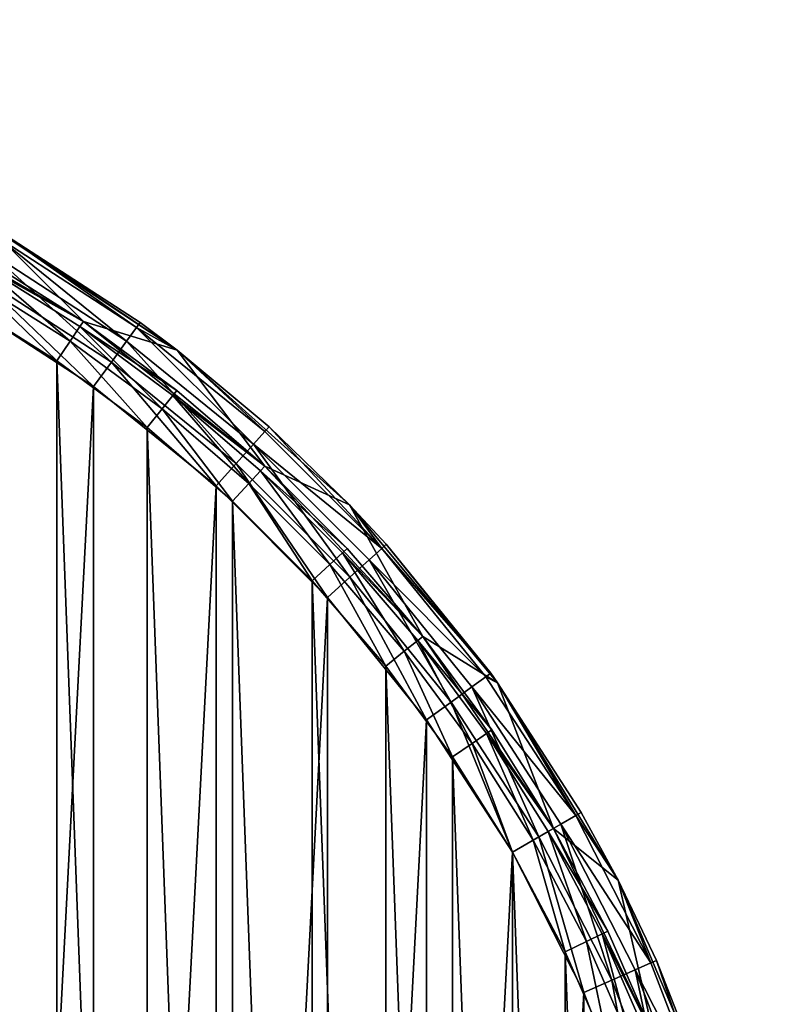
# Model space of a CAD drawing. Header units: millimetres. Extents: x -33.1 to 46.9, y 0.4 to 80.4.
# Tile 29 of 29: x 27.3 to 46.8, y 55.6 to 80.4. Entities that reach past the tile are written whole.
import ezdxf

# ---------------------------------------------------------------- set-up
doc = ezdxf.new("R2010")
doc.units = ezdxf.units.MM
doc.header["$LTSCALE"] = 25.4
doc.layers.get('0').update_dxf_attribs({"true_color": 0xff5454})

# ---------------------------------------------------------------- blocks, each defined once
blk = doc.blocks.new('PROFILE-POWER-SUPPLY-KIT-9237-9238.STL#2')
at = {"color": 250, "true_color": 0x262626}
mesh = blk.add_polyface(dxfattribs=at)
corners = [(-32.908, 36.025, 968.528), (-32.483, 47.665, 968.528), (-33.121, 41.861, 968.528), (-32.238, 37.471, 968.528), (-31.847, 30.283, 968.528), (-31.365, 31.677, 968.528), (-29.962, 24.756, 968.528), (-29.638, 26.079, 968.528), (-27.292, 19.562, 968.528), (-27.096, 20.8, 968.528), (-23.894, 14.813, 968.528), (-23.796, 15.959, 968.528), (-19.841, 10.609, 968.528), (-19.811, 11.664, 968.528), (-15.219, 7.04, 968.528), (-15.23, 8.011, 968.528), (-10.156, 5.082, 968.528), (-10.126, 4.182, 968.528), (-4.702, 2.942, 968.528), (-4.672, 2.096, 968.528), (1.01, 1.638, 968.528), (1.028, 0.826, 968.528), (6.852, 1.2, 968.528), (6.852, 0.4, 968.528), (12.676, 0.826, 968.528), (12.695, 1.638, 968.528), (18.376, 2.096, 968.528), (18.407, 2.942, 968.528), (23.83, 4.182, 968.528), (23.86, 5.082, 968.528), (28.923, 7.04, 968.528), (28.934, 8.011, 968.528), (33.545, 10.609, 968.528), (33.515, 11.664, 968.528), (37.5, 15.959, 968.528), (37.598, 14.813, 968.528), (40.8, 20.8, 968.528), (40.996, 19.562, 968.528), (43.342, 26.079, 968.528), (43.666, 24.756, 968.528), (45.069, 31.677, 968.528), (45.551, 30.283, 968.528), (45.942, 37.471, 968.528), (46.612, 36.025, 968.528), (45.942, 43.329, 968.528), (46.187, 47.665, 968.528), (46.825, 41.861, 968.528), (-32.238, 43.329, 968.528), (-31.005, 53.315, 968.528), (-31.365, 49.123, 968.528), (-29.638, 54.721, 968.528), (-28.722, 58.69, 968.528), (-27.096, 60, 968.528), (-25.679, 63.674, 968.528), (-23.796, 64.841, 968.528), (-21.944, 68.163, 968.528), (-19.811, 69.136, 968.528), (-17.595, 72.06, 968.528), (-15.23, 72.789, 968.528), (-12.725, 75.282, 968.528), (-10.156, 75.718, 968.528), (-7.437, 77.761, 968.528), (-4.702, 77.858, 968.528), (-1.845, 79.443, 968.528), (1.01, 79.162, 968.528), (3.932, 80.293, 968.528), (6.852, 79.6, 968.528), (6.852, 80.4, 968.528), (12.695, 79.162, 968.528), (9.772, 80.293, 968.528), (15.549, 79.443, 968.528), (18.407, 77.858, 968.528), (21.141, 77.761, 968.528), (23.86, 75.718, 968.528), (26.429, 75.282, 968.528), (28.934, 72.789, 968.528), (31.299, 72.06, 968.528), (33.515, 69.136, 968.528), (35.648, 68.163, 968.528), (37.5, 64.841, 968.528), (39.384, 63.674, 968.528), (40.8, 60, 968.528), (42.426, 58.69, 968.528), (43.342, 54.721, 968.528), (44.71, 53.315, 968.528), (45.069, 49.123, 968.528)]
mesh.append_faces([[corners[k] for k in face] for face in [(0, 1, 2), (45, 43, 46)]], dxfattribs={"vtx0": -1, "color": 250})
mesh.append_faces([[corners[k] for k in face] for face in [(3, 4, 5), (5, 6, 7), (7, 8, 9), (9, 10, 11), (11, 12, 13), (13, 14, 15), (15, 14, 16), (16, 17, 18), (18, 19, 20), (20, 21, 22), (22, 24, 25), (25, 26, 27), (27, 28, 29), (29, 30, 31), (31, 32, 33), (33, 32, 34), (34, 35, 36), (36, 37, 38), (38, 39, 40), (40, 41, 42), (42, 43, 44), (1, 47, 48), (47, 1, 3), (48, 50, 51), (51, 52, 53), (53, 54, 55), (55, 56, 57), (57, 58, 59), (59, 60, 61), (61, 62, 63), (63, 64, 65), (65, 66, 67), (67, 68, 69), (69, 68, 70), (70, 71, 72), (72, 73, 74), (74, 75, 76), (76, 77, 78), (78, 79, 80), (80, 81, 82), (82, 83, 84), (84, 85, 45)]], dxfattribs={"vtx0": -1, "vtx1": -1, "color": 250})
mesh.append_faces([[corners[k] for k in face] for face in [(1, 0, 3), (44, 43, 45)]], dxfattribs={"vtx0": -1, "vtx1": -1, "vtx2": -1, "color": 250})
mesh.append_faces([[corners[k] for k in face] for face in [(3, 0, 4), (5, 4, 6), (7, 6, 8), (9, 8, 10), (11, 10, 12), (13, 12, 14), (16, 14, 17), (18, 17, 19), (20, 19, 21), (22, 21, 23), (22, 23, 24), (25, 24, 26), (27, 26, 28), (29, 28, 30), (31, 30, 32), (34, 32, 35), (36, 35, 37), (38, 37, 39), (40, 39, 41), (42, 41, 43), (48, 47, 49), (48, 49, 50), (51, 50, 52), (53, 52, 54), (55, 54, 56), (57, 56, 58), (59, 58, 60), (61, 60, 62), (63, 62, 64), (65, 64, 66), (67, 66, 68), (70, 68, 71), (72, 71, 73), (74, 73, 75), (76, 75, 77), (78, 77, 79), (80, 79, 81), (82, 81, 83), (84, 83, 85), (45, 85, 44)]], dxfattribs={"vtx0": -1, "vtx2": -1, "color": 250})
mesh = blk.add_polyface(dxfattribs=at)
corners = [(-30.94, 44.372, 938.928), (-30.94, 36.428, 938.928), (-31.148, 40.4, 938.928), (-30.318, 48.301, 938.928), (-30.318, 32.499, 938.928), (-29.288, 52.143, 938.928), (-29.288, 28.657, 938.928), (-27.863, 55.856, 938.928), (-27.863, 24.944, 938.928), (-26.057, 59.4, 938.928), (-26.057, 21.4, 938.928), (-23.891, 62.736, 938.928), (-23.891, 18.064, 938.928), (-21.387, 65.827, 938.928), (-21.387, 14.973, 938.928), (-18.575, 68.64, 938.928), (-18.575, 12.16, 938.928), (-15.484, 71.143, 938.928), (-15.484, 9.657, 938.928), (-12.148, 73.309, 938.928), (-12.148, 7.491, 938.928), (-8.604, 75.115, 938.928), (-8.604, 5.685, 938.928), (-4.891, 76.54, 938.928), (-4.891, 4.26, 938.928), (-1.049, 77.57, 938.928), (-1.049, 3.23, 938.928), (2.88, 78.192, 938.928), (2.88, 2.608, 938.928), (2.952, 41.29, 938.928), (6.852, 78.4, 938.928), (3.725, 42.894, 938.928), (5.117, 44.004, 938.928), (6.852, 44.4, 938.928), (10.824, 78.192, 938.928), (8.588, 44.004, 938.928), (9.979, 42.894, 938.928), (10.752, 41.29, 938.928), (10.752, 39.51, 938.928), (2.952, 39.51, 938.928), (6.852, 2.4, 938.928), (3.725, 37.906, 938.928), (5.117, 36.796, 938.928), (6.852, 36.4, 938.928), (8.588, 36.796, 938.928), (10.824, 2.608, 938.928), (9.979, 37.906, 938.928), (14.753, 77.57, 938.928), (14.753, 3.23, 938.928), (18.595, 76.54, 938.928), (18.595, 4.26, 938.928), (22.308, 75.115, 938.928), (22.308, 5.685, 938.928), (25.852, 73.309, 938.928), (25.852, 7.491, 938.928), (29.188, 71.143, 938.928), (29.188, 9.657, 938.928), (32.279, 68.64, 938.928), (32.279, 12.16, 938.928), (35.092, 65.827, 938.928), (35.092, 14.973, 938.928), (37.595, 62.736, 938.928), (37.595, 18.064, 938.928), (39.761, 59.4, 938.928), (39.761, 21.4, 938.928), (41.567, 55.856, 938.928), (41.567, 24.944, 938.928), (42.992, 52.143, 938.928), (42.992, 28.657, 938.928), (44.022, 48.301, 938.928), (44.022, 32.499, 938.928), (44.644, 44.372, 938.928), (44.644, 36.428, 938.928), (44.852, 40.4, 938.928)]
mesh.append_faces([[corners[k] for k in face] for face in [(0, 1, 2), (72, 71, 73)]], dxfattribs={"vtx0": -1, "color": 250})
mesh.append_faces([[corners[k] for k in face] for face in [(1, 3, 4), (4, 5, 6), (6, 7, 8), (8, 9, 10), (10, 11, 12), (12, 13, 14), (14, 15, 16), (16, 17, 18), (18, 19, 20), (20, 21, 22), (22, 23, 24), (24, 25, 26), (26, 27, 28), (29, 30, 31), (31, 30, 32), (32, 30, 33), (33, 34, 35), (35, 34, 36), (36, 34, 37), (37, 34, 38), (28, 39, 40), (39, 28, 29), (40, 44, 45), (45, 47, 48), (48, 49, 50), (50, 51, 52), (52, 53, 54), (54, 55, 56), (56, 57, 58), (58, 59, 60), (60, 61, 62), (62, 63, 64), (64, 65, 66), (66, 67, 68), (68, 69, 70), (70, 71, 72)]], dxfattribs={"vtx0": -1, "vtx1": -1, "color": 250})
mesh.append_faces([[corners[k] for k in face] for face in [(28, 27, 29), (45, 38, 34)]], dxfattribs={"vtx0": -1, "vtx1": -1, "vtx2": -1, "color": 250})
mesh.append_faces([[corners[k] for k in face] for face in [(1, 0, 3), (4, 3, 5), (6, 5, 7), (8, 7, 9), (10, 9, 11), (12, 11, 13), (14, 13, 15), (16, 15, 17), (18, 17, 19), (20, 19, 21), (22, 21, 23), (24, 23, 25), (26, 25, 27), (29, 27, 30), (33, 30, 34), (40, 39, 41), (40, 41, 42), (40, 42, 43), (40, 43, 44), (45, 44, 46), (45, 46, 38), (45, 34, 47), (48, 47, 49), (50, 49, 51), (52, 51, 53), (54, 53, 55), (56, 55, 57), (58, 57, 59), (60, 59, 61), (62, 61, 63), (64, 63, 65), (66, 65, 67), (68, 67, 69), (70, 69, 71)]], dxfattribs={"vtx0": -1, "vtx2": -1, "color": 250})
mesh = blk.add_polyface(dxfattribs=at)
corners = [(-31.042, 37.56, 939.728), (-31.042, 43.24, 939.728), (-31.148, 40.4, 939.728), (-30.723, 34.736, 939.728), (-30.723, 46.064, 939.728), (-30.195, 31.944, 939.728), (-30.195, 48.856, 939.728), (-29.46, 29.199, 939.728), (-29.46, 51.601, 939.728), (-28.521, 26.517, 939.728), (-28.521, 54.283, 939.728), (-27.385, 23.912, 939.728), (-27.385, 56.888, 939.728), (-26.057, 21.4, 939.728), (-26.057, 59.4, 939.728), (-24.545, 18.994, 939.728), (-24.545, 61.806, 939.728), (-22.857, 16.707, 939.728), (-22.857, 64.093, 939.728), (-21.004, 14.553, 939.728), (-21.004, 66.247, 939.728), (-18.994, 12.544, 939.728), (-18.994, 68.256, 939.728), (-16.841, 10.69, 939.728), (-16.841, 70.11, 939.728), (-14.554, 9.003, 939.728), (-14.554, 71.797, 939.728), (-12.148, 7.491, 939.728), (-12.148, 73.309, 939.728), (-9.635, 6.163, 939.728), (-9.635, 74.637, 939.728), (-7.031, 5.027, 939.728), (-7.031, 75.773, 939.728), (-4.349, 4.088, 939.728), (-4.349, 76.712, 939.728), (-1.604, 3.353, 939.728), (-1.604, 77.447, 939.728), (1.188, 2.824, 939.728), (1.188, 77.976, 939.728), (4.012, 2.506, 939.728), (2.952, 39.51, 939.728), (3.725, 37.906, 939.728), (5.117, 36.796, 939.728), (6.852, 2.4, 939.728), (6.852, 36.4, 939.728), (9.692, 2.506, 939.728), (8.588, 36.796, 939.728), (9.979, 37.906, 939.728), (12.516, 2.824, 939.728), (10.752, 39.51, 939.728), (10.752, 41.29, 939.728), (2.952, 41.29, 939.728), (4.012, 78.294, 939.728), (3.725, 42.894, 939.728), (5.117, 44.004, 939.728), (6.852, 78.4, 939.728), (6.852, 44.4, 939.728), (8.588, 44.004, 939.728), (9.692, 78.294, 939.728), (9.979, 42.894, 939.728), (12.516, 77.976, 939.728), (15.308, 3.353, 939.728), (15.308, 77.447, 939.728), (18.053, 4.088, 939.728), (18.053, 76.712, 939.728), (20.735, 5.027, 939.728), (20.735, 75.773, 939.728), (23.34, 6.163, 939.728), (23.34, 74.637, 939.728), (25.852, 7.491, 939.728), (25.852, 73.309, 939.728), (28.258, 9.003, 939.728), (28.258, 71.797, 939.728), (30.545, 10.69, 939.728), (30.545, 70.11, 939.728), (32.699, 12.544, 939.728), (32.699, 68.256, 939.728), (34.708, 14.553, 939.728), (34.708, 66.247, 939.728), (36.562, 16.707, 939.728), (36.562, 64.093, 939.728), (38.249, 18.994, 939.728), (38.249, 61.806, 939.728), (39.761, 21.4, 939.728), (39.761, 59.4, 939.728), (41.089, 23.912, 939.728), (41.089, 56.888, 939.728), (42.225, 26.517, 939.728), (42.225, 54.283, 939.728), (43.164, 29.199, 939.728), (43.164, 51.601, 939.728), (43.899, 31.944, 939.728), (43.899, 48.856, 939.728), (44.428, 34.736, 939.728), (44.428, 46.064, 939.728), (44.746, 37.56, 939.728), (44.746, 43.24, 939.728), (44.852, 40.4, 939.728)]
mesh.append_faces([[corners[k] for k in face] for face in [(0, 1, 2), (96, 95, 97)]], dxfattribs={"vtx0": -1, "color": 250})
mesh.append_faces([[corners[k] for k in face] for face in [(1, 3, 4), (4, 5, 6), (6, 7, 8), (8, 9, 10), (10, 11, 12), (12, 13, 14), (14, 15, 16), (16, 17, 18), (18, 19, 20), (20, 21, 22), (22, 23, 24), (24, 25, 26), (26, 27, 28), (28, 29, 30), (30, 31, 32), (32, 33, 34), (34, 35, 36), (36, 37, 38), (40, 39, 41), (41, 39, 42), (42, 43, 44), (44, 45, 46), (46, 45, 47), (47, 48, 49), (49, 48, 50), (38, 51, 52), (51, 38, 40), (52, 54, 55), (55, 57, 58), (58, 59, 60), (60, 61, 62), (62, 63, 64), (64, 65, 66), (66, 67, 68), (68, 69, 70), (70, 71, 72), (72, 73, 74), (74, 75, 76), (76, 77, 78), (78, 79, 80), (80, 81, 82), (82, 83, 84), (84, 85, 86), (86, 87, 88), (88, 89, 90), (90, 91, 92), (92, 93, 94), (94, 95, 96)]], dxfattribs={"vtx0": -1, "vtx1": -1, "color": 250})
mesh.append_faces([[corners[k] for k in face] for face in [(38, 39, 40), (60, 50, 48)]], dxfattribs={"vtx0": -1, "vtx1": -1, "vtx2": -1, "color": 250})
mesh.append_faces([[corners[k] for k in face] for face in [(1, 0, 3), (4, 3, 5), (6, 5, 7), (8, 7, 9), (10, 9, 11), (12, 11, 13), (14, 13, 15), (16, 15, 17), (18, 17, 19), (20, 19, 21), (22, 21, 23), (24, 23, 25), (26, 25, 27), (28, 27, 29), (30, 29, 31), (32, 31, 33), (34, 33, 35), (36, 35, 37), (38, 37, 39), (42, 39, 43), (44, 43, 45), (47, 45, 48), (52, 51, 53), (52, 53, 54), (55, 54, 56), (55, 56, 57), (58, 57, 59), (60, 59, 50), (60, 48, 61), (62, 61, 63), (64, 63, 65), (66, 65, 67), (68, 67, 69), (70, 69, 71), (72, 71, 73), (74, 73, 75), (76, 75, 77), (78, 77, 79), (80, 79, 81), (82, 81, 83), (84, 83, 85), (86, 85, 87), (88, 87, 89), (90, 89, 91), (92, 91, 93), (94, 93, 95)]], dxfattribs={"vtx0": -1, "vtx2": -1, "color": 250})
mesh = blk.add_polyface(dxfattribs=at)
corners = [(23.86, 75.718, 968.528), (26.452, 74.348, 940.928), (28.934, 72.789, 968.528)]
mesh.append_faces([[corners[k] for k in face] for face in [(0, 1, 2)]], dxfattribs={"color": 250})
mesh = blk.add_polyface(dxfattribs=at)
corners = [(31.299, 72.06, 968.528), (26.852, 75.041, 940.928), (26.429, 75.282, 968.528)]
mesh.append_faces([[corners[k] for k in face] for face in [(0, 1, 2)]], dxfattribs={"color": 250})
mesh = blk.add_polyface(dxfattribs=at)
corners = [(26.852, 75.041, 940.928), (30.274, 72.638, 940.163), (26.776, 74.909, 940.163), (30.364, 72.761, 940.928)]
mesh.append_faces([[corners[k] for k in face] for face in [(0, 1, 2), (1, 0, 3)]], dxfattribs={"vtx0": -1, "color": 250})
mesh = blk.add_polyface(dxfattribs=at)
corners = [(31.299, 72.06, 968.528), (30.364, 72.761, 940.928), (26.852, 75.041, 940.928)]
mesh.append_faces([[corners[k] for k in face] for face in [(0, 1, 2)]], dxfattribs={"color": 250})
mesh = blk.add_polyface(dxfattribs=at)
corners = [(26.776, 74.909, 940.163), (30.019, 72.287, 939.514), (26.559, 74.534, 939.514), (30.274, 72.638, 940.163)]
mesh.append_faces([[corners[k] for k in face] for face in [(0, 1, 2), (1, 0, 3)]], dxfattribs={"vtx0": -1, "color": 250})
mesh = blk.add_polyface(dxfattribs=at)
corners = [(26.559, 74.534, 939.514), (29.638, 71.762, 939.08), (26.235, 73.972, 939.08), (30.019, 72.287, 939.514)]
mesh.append_faces([[corners[k] for k in face] for face in [(0, 1, 2), (1, 0, 3)]], dxfattribs={"vtx0": -1, "color": 250})
mesh = blk.add_polyface(dxfattribs=at)
corners = [(28.934, 72.789, 940.928), (26.372, 74.209, 940.328), (28.844, 72.656, 940.328), (26.452, 74.348, 940.928)]
mesh.append_faces([[corners[k] for k in face] for face in [(0, 1, 2), (1, 0, 3)]], dxfattribs={"vtx0": -1, "color": 250})
mesh = blk.add_polyface(dxfattribs=at)
corners = [(28.934, 72.789, 968.528), (26.452, 74.348, 940.928), (28.934, 72.789, 940.928)]
mesh.append_faces([[corners[k] for k in face] for face in [(0, 1, 2)]], dxfattribs={"color": 250})
mesh = blk.add_polyface(dxfattribs=at)
corners = [(28.596, 72.293, 939.889), (26.372, 74.209, 940.328), (26.152, 73.829, 939.889), (28.844, 72.656, 940.328)]
mesh.append_faces([[corners[k] for k in face] for face in [(0, 1, 2), (1, 0, 3)]], dxfattribs={"vtx0": -1, "color": 250})
mesh = blk.add_polyface(dxfattribs=at)
corners = [(26.235, 73.972, 939.08), (29.188, 71.143, 938.928), (25.852, 73.309, 938.928), (29.638, 71.762, 939.08)]
mesh.append_faces([[corners[k] for k in face] for face in [(0, 1, 2), (1, 0, 3)]], dxfattribs={"vtx0": -1, "color": 250})
mesh = blk.add_polyface(dxfattribs=at)
corners = [(28.258, 71.797, 939.728), (26.152, 73.829, 939.889), (25.852, 73.309, 939.728), (28.596, 72.293, 939.889)]
mesh.append_faces([[corners[k] for k in face] for face in [(0, 1, 2), (1, 0, 3)]], dxfattribs={"vtx0": -1, "color": 250})
mesh = blk.add_polyface(dxfattribs=at)
corners = [(31.293, 71.048, 940.928), (28.844, 72.656, 940.328), (31.193, 70.922, 940.328), (28.934, 72.789, 940.928)]
mesh.append_faces([[corners[k] for k in face] for face in [(0, 1, 2), (1, 0, 3)]], dxfattribs={"vtx0": -1, "color": 250})
mesh = blk.add_polyface(dxfattribs=at)
corners = [(28.934, 72.789, 968.528), (28.934, 72.789, 940.928), (31.293, 71.048, 940.928)]
mesh.append_faces([[corners[k] for k in face] for face in [(0, 1, 2)]], dxfattribs={"color": 250})
mesh = blk.add_polyface(dxfattribs=at)
corners = [(28.934, 72.789, 968.528), (31.293, 71.048, 940.928), (33.515, 69.136, 968.528)]
mesh.append_faces([[corners[k] for k in face] for face in [(0, 1, 2)]], dxfattribs={"color": 250})
mesh = blk.add_polyface(dxfattribs=at)
corners = [(30.919, 70.579, 939.889), (28.844, 72.656, 940.328), (28.596, 72.293, 939.889), (31.193, 70.922, 940.328)]
mesh.append_faces([[corners[k] for k in face] for face in [(0, 1, 2), (1, 0, 3)]], dxfattribs={"vtx0": -1, "color": 250})
mesh = blk.add_polyface(dxfattribs=at)
corners = [(30.274, 72.638, 940.163), (33.225, 69.69, 939.514), (30.019, 72.287, 939.514), (33.515, 70.013, 940.163)]
mesh.append_faces([[corners[k] for k in face] for face in [(0, 1, 2), (1, 0, 3)]], dxfattribs={"vtx0": -1, "color": 250})
mesh = blk.add_polyface(dxfattribs=at)
corners = [(31.299, 72.06, 940.928), (30.274, 72.638, 940.163), (30.364, 72.761, 940.928)]
mesh.append_faces([[corners[k] for k in face] for face in [(0, 1, 2)]], dxfattribs={"color": 250})
mesh = blk.add_polyface(dxfattribs=at)
corners = [(31.299, 72.06, 940.928), (33.515, 70.013, 940.163), (30.274, 72.638, 940.163)]
mesh.append_faces([[corners[k] for k in face] for face in [(0, 1, 2)]], dxfattribs={"color": 250})
mesh = blk.add_polyface(dxfattribs=at)
corners = [(31.299, 72.06, 968.528), (31.299, 72.06, 940.928), (30.364, 72.761, 940.928)]
mesh.append_faces([[corners[k] for k in face] for face in [(0, 1, 2)]], dxfattribs={"color": 250})
mesh = blk.add_polyface(dxfattribs=at)
corners = [(30.545, 70.11, 939.728), (28.596, 72.293, 939.889), (28.258, 71.797, 939.728), (30.919, 70.579, 939.889)]
mesh.append_faces([[corners[k] for k in face] for face in [(0, 1, 2), (1, 0, 3)]], dxfattribs={"vtx0": -1, "color": 250})
mesh = blk.add_polyface(dxfattribs=at)
corners = [(30.019, 72.287, 939.514), (32.791, 69.208, 939.08), (29.638, 71.762, 939.08), (33.225, 69.69, 939.514)]
mesh.append_faces([[corners[k] for k in face] for face in [(0, 1, 2), (1, 0, 3)]], dxfattribs={"vtx0": -1, "color": 250})
mesh = blk.add_polyface(dxfattribs=at)
corners = [(31.299, 72.06, 968.528), (33.617, 70.126, 940.928), (31.299, 72.06, 940.928)]
mesh.append_faces([[corners[k] for k in face] for face in [(0, 1, 2)]], dxfattribs={"color": 250})
mesh = blk.add_polyface(dxfattribs=at)
corners = [(35.648, 68.163, 968.528), (33.617, 70.126, 940.928), (31.299, 72.06, 968.528)]
mesh.append_faces([[corners[k] for k in face] for face in [(0, 1, 2)]], dxfattribs={"color": 250})
mesh = blk.add_polyface(dxfattribs=at)
corners = [(33.617, 70.126, 940.928), (33.515, 70.013, 940.163), (31.299, 72.06, 940.928)]
mesh.append_faces([[corners[k] for k in face] for face in [(0, 1, 2)]], dxfattribs={"color": 250})
mesh = blk.add_polyface(dxfattribs=at)
corners = [(29.638, 71.762, 939.08), (32.279, 68.64, 938.928), (29.188, 71.143, 938.928), (32.791, 69.208, 939.08)]
mesh.append_faces([[corners[k] for k in face] for face in [(0, 1, 2), (1, 0, 3)]], dxfattribs={"vtx0": -1, "color": 250})
mesh = blk.add_polyface(dxfattribs=at)
corners = [(33.515, 69.136, 940.928), (31.193, 70.922, 940.328), (33.406, 69.018, 940.328), (31.293, 71.048, 940.928)]
mesh.append_faces([[corners[k] for k in face] for face in [(0, 1, 2), (1, 0, 3)]], dxfattribs={"vtx0": -1, "color": 250})
mesh = blk.add_polyface(dxfattribs=at)
corners = [(33.515, 69.136, 968.528), (31.293, 71.048, 940.928), (33.515, 69.136, 940.928)]
mesh.append_faces([[corners[k] for k in face] for face in [(0, 1, 2)]], dxfattribs={"color": 250})
mesh = blk.add_polyface(dxfattribs=at)
corners = [(33.107, 68.696, 939.889), (31.193, 70.922, 940.328), (30.919, 70.579, 939.889), (33.406, 69.018, 940.328)]
mesh.append_faces([[corners[k] for k in face] for face in [(0, 1, 2), (1, 0, 3)]], dxfattribs={"vtx0": -1, "color": 250})
mesh = blk.add_polyface(dxfattribs=at)
corners = [(32.699, 68.256, 939.728), (30.919, 70.579, 939.889), (30.545, 70.11, 939.728), (33.107, 68.696, 939.889)]
mesh.append_faces([[corners[k] for k in face] for face in [(0, 1, 2), (1, 0, 3)]], dxfattribs={"vtx0": -1, "color": 250})
mesh = blk.add_polyface(dxfattribs=at)
corners = [(33.617, 70.126, 940.928), (36.465, 67.063, 940.163), (33.515, 70.013, 940.163)]
mesh.append_faces([[corners[k] for k in face] for face in [(0, 1, 2)]], dxfattribs={"color": 250})
mesh = blk.add_polyface(dxfattribs=at)
corners = [(35.648, 68.163, 968.528), (35.648, 68.163, 940.928), (33.617, 70.126, 940.928)]
mesh.append_faces([[corners[k] for k in face] for face in [(0, 1, 2)]], dxfattribs={"color": 250})
mesh = blk.add_polyface(dxfattribs=at)
corners = [(35.648, 68.163, 940.928), (36.465, 67.063, 940.163), (33.617, 70.126, 940.928)]
mesh.append_faces([[corners[k] for k in face] for face in [(0, 1, 2)]], dxfattribs={"color": 250})
mesh = blk.add_polyface(dxfattribs=at)
corners = [(33.225, 69.69, 939.514), (36.465, 67.063, 940.163), (36.143, 66.773, 939.514), (33.515, 70.013, 940.163)]
mesh.append_faces([[corners[k] for k in face] for face in [(0, 1, 2), (1, 0, 3)]], dxfattribs={"vtx0": -1, "color": 250})
mesh = blk.add_polyface(dxfattribs=at)
corners = [(33.225, 69.69, 939.514), (35.66, 66.339, 939.08), (32.791, 69.208, 939.08), (36.143, 66.773, 939.514)]
mesh.append_faces([[corners[k] for k in face] for face in [(0, 1, 2), (1, 0, 3)]], dxfattribs={"vtx0": -1, "color": 250})
mesh = blk.add_polyface(dxfattribs=at)
corners = [(32.791, 69.208, 939.08), (35.092, 65.827, 938.928), (32.279, 68.64, 938.928), (35.66, 66.339, 939.08)]
mesh.append_faces([[corners[k] for k in face] for face in [(0, 1, 2), (1, 0, 3)]], dxfattribs={"vtx0": -1, "color": 250})
mesh = blk.add_polyface(dxfattribs=at)
corners = [(35.588, 67.063, 940.928), (33.406, 69.018, 940.328), (35.47, 66.953, 940.328), (33.515, 69.136, 940.928)]
mesh.append_faces([[corners[k] for k in face] for face in [(0, 1, 2), (1, 0, 3)]], dxfattribs={"vtx0": -1, "color": 250})
mesh = blk.add_polyface(dxfattribs=at)
corners = [(33.515, 69.136, 940.928), (35.588, 67.063, 940.928), (33.515, 69.136, 968.528)]
mesh.append_faces([[corners[k] for k in face] for face in [(0, 1, 2)]], dxfattribs={"color": 250})
mesh = blk.add_polyface(dxfattribs=at)
corners = [(33.515, 69.136, 968.528), (35.588, 67.063, 940.928), (37.5, 64.841, 968.528)]
mesh.append_faces([[corners[k] for k in face] for face in [(0, 1, 2)]], dxfattribs={"color": 250})
mesh = blk.add_polyface(dxfattribs=at)
corners = [(35.148, 66.655, 939.889), (33.406, 69.018, 940.328), (33.107, 68.696, 939.889), (35.47, 66.953, 940.328)]
mesh.append_faces([[corners[k] for k in face] for face in [(0, 1, 2), (1, 0, 3)]], dxfattribs={"vtx0": -1, "color": 250})
mesh = blk.add_polyface(dxfattribs=at)
corners = [(34.708, 66.247, 939.728), (33.107, 68.696, 939.889), (32.699, 68.256, 939.728), (35.148, 66.655, 939.889)]
mesh.append_faces([[corners[k] for k in face] for face in [(0, 1, 2), (1, 0, 3)]], dxfattribs={"vtx0": -1, "color": 250})
mesh = blk.add_polyface(dxfattribs=at)
corners = [(35.648, 68.163, 968.528), (39.384, 63.674, 968.528), (36.578, 67.165, 940.928)]
mesh.append_faces([[corners[k] for k in face] for face in [(0, 1, 2)]], dxfattribs={"color": 250})
mesh = blk.add_polyface(dxfattribs=at)
corners = [(35.648, 68.163, 968.528), (36.578, 67.165, 940.928), (35.648, 68.163, 940.928)]
mesh.append_faces([[corners[k] for k in face] for face in [(0, 1, 2)]], dxfattribs={"color": 250})
mesh = blk.add_polyface(dxfattribs=at)
corners = [(35.648, 68.163, 940.928), (36.578, 67.165, 940.928), (36.465, 67.063, 940.163)]
mesh.append_faces([[corners[k] for k in face] for face in [(0, 1, 2)]], dxfattribs={"color": 250})
mesh = blk.add_polyface(dxfattribs=at)
corners = [(36.465, 67.063, 940.163), (39.213, 63.911, 940.928), (39.09, 63.822, 940.163), (36.578, 67.165, 940.928)]
mesh.append_faces([[corners[k] for k in face] for face in [(0, 1, 2), (1, 0, 3)]], dxfattribs={"vtx0": -1, "color": 250})
mesh = blk.add_polyface(dxfattribs=at)
corners = [(36.578, 67.165, 940.928), (39.384, 63.674, 968.528), (39.213, 63.911, 940.928)]
mesh.append_faces([[corners[k] for k in face] for face in [(0, 1, 2)]], dxfattribs={"color": 250})
mesh = blk.add_polyface(dxfattribs=at)
corners = [(37.031, 64.467, 939.889), (35.47, 66.953, 940.328), (35.148, 66.655, 939.889), (37.374, 64.741, 940.328)]
mesh.append_faces([[corners[k] for k in face] for face in [(0, 1, 2), (1, 0, 3)]], dxfattribs={"vtx0": -1, "color": 250})
mesh = blk.add_polyface(dxfattribs=at)
corners = [(37.5, 64.841, 940.928), (35.47, 66.953, 940.328), (37.374, 64.741, 940.328), (35.588, 67.063, 940.928)]
mesh.append_faces([[corners[k] for k in face] for face in [(0, 1, 2), (1, 0, 3)]], dxfattribs={"vtx0": -1, "color": 250})
mesh = blk.add_polyface(dxfattribs=at)
corners = [(35.588, 67.063, 940.928), (37.5, 64.841, 940.928), (37.5, 64.841, 968.528)]
mesh.append_faces([[corners[k] for k in face] for face in [(0, 1, 2)]], dxfattribs={"color": 250})
mesh = blk.add_polyface(dxfattribs=at)
corners = [(36.143, 66.773, 939.514), (39.09, 63.822, 940.163), (38.739, 63.567, 939.514), (36.465, 67.063, 940.163)]
mesh.append_faces([[corners[k] for k in face] for face in [(0, 1, 2), (1, 0, 3)]], dxfattribs={"vtx0": -1, "color": 250})
mesh = blk.add_polyface(dxfattribs=at)
corners = [(36.562, 64.093, 939.728), (35.148, 66.655, 939.889), (34.708, 66.247, 939.728), (37.031, 64.467, 939.889)]
mesh.append_faces([[corners[k] for k in face] for face in [(0, 1, 2), (1, 0, 3)]], dxfattribs={"vtx0": -1, "color": 250})
mesh = blk.add_polyface(dxfattribs=at)
corners = [(36.143, 66.773, 939.514), (38.214, 63.186, 939.08), (35.66, 66.339, 939.08), (38.739, 63.567, 939.514)]
mesh.append_faces([[corners[k] for k in face] for face in [(0, 1, 2), (1, 0, 3)]], dxfattribs={"vtx0": -1, "color": 250})
mesh = blk.add_polyface(dxfattribs=at)
corners = [(35.66, 66.339, 939.08), (37.595, 62.736, 938.928), (35.092, 65.827, 938.928), (38.214, 63.186, 939.08)]
mesh.append_faces([[corners[k] for k in face] for face in [(0, 1, 2), (1, 0, 3)]], dxfattribs={"vtx0": -1, "color": 250})
mesh = blk.add_polyface(dxfattribs=at)
corners = [(39.241, 62.482, 940.928), (37.374, 64.741, 940.328), (39.108, 62.392, 940.328), (37.5, 64.841, 940.928)]
mesh.append_faces([[corners[k] for k in face] for face in [(0, 1, 2), (1, 0, 3)]], dxfattribs={"vtx0": -1, "color": 250})
mesh = blk.add_polyface(dxfattribs=at)
corners = [(37.5, 64.841, 940.928), (39.241, 62.482, 940.928), (37.5, 64.841, 968.528)]
mesh.append_faces([[corners[k] for k in face] for face in [(0, 1, 2)]], dxfattribs={"color": 250})
mesh = blk.add_polyface(dxfattribs=at)
corners = [(37.5, 64.841, 968.528), (39.241, 62.482, 940.928), (40.8, 60, 968.528)]
mesh.append_faces([[corners[k] for k in face] for face in [(0, 1, 2)]], dxfattribs={"color": 250})
mesh = blk.add_polyface(dxfattribs=at)
corners = [(38.745, 62.144, 939.889), (37.374, 64.741, 940.328), (37.031, 64.467, 939.889), (39.108, 62.392, 940.328)]
mesh.append_faces([[corners[k] for k in face] for face in [(0, 1, 2), (1, 0, 3)]], dxfattribs={"vtx0": -1, "color": 250})
mesh = blk.add_polyface(dxfattribs=at)
corners = [(38.249, 61.806, 939.728), (37.031, 64.467, 939.889), (36.562, 64.093, 939.728), (38.745, 62.144, 939.889)]
mesh.append_faces([[corners[k] for k in face] for face in [(0, 1, 2), (1, 0, 3)]], dxfattribs={"vtx0": -1, "color": 250})
mesh = blk.add_polyface(dxfattribs=at)
corners = [(39.213, 63.911, 940.928), (39.384, 63.674, 940.928), (39.09, 63.822, 940.163)]
mesh.append_faces([[corners[k] for k in face] for face in [(0, 1, 2)]], dxfattribs={"color": 250})
mesh = blk.add_polyface(dxfattribs=at)
corners = [(39.213, 63.911, 940.928), (39.384, 63.674, 968.528), (39.384, 63.674, 940.928)]
mesh.append_faces([[corners[k] for k in face] for face in [(0, 1, 2)]], dxfattribs={"color": 250})
mesh = blk.add_polyface(dxfattribs=at)
corners = [(38.739, 63.567, 939.514), (41.361, 60.324, 940.163), (40.986, 60.107, 939.514), (39.09, 63.822, 940.163)]
mesh.append_faces([[corners[k] for k in face] for face in [(0, 1, 2), (1, 0, 3)]], dxfattribs={"vtx0": -1, "color": 250})
mesh = blk.add_polyface(dxfattribs=at)
corners = [(39.09, 63.822, 940.163), (39.384, 63.674, 940.928), (41.361, 60.324, 940.163)]
mesh.append_faces([[corners[k] for k in face] for face in [(0, 1, 2)]], dxfattribs={"color": 250})
mesh = blk.add_polyface(dxfattribs=at)
corners = [(39.384, 63.674, 968.528), (41.493, 60.4, 940.928), (39.384, 63.674, 940.928)]
mesh.append_faces([[corners[k] for k in face] for face in [(0, 1, 2)]], dxfattribs={"color": 250})
mesh = blk.add_polyface(dxfattribs=at)
corners = [(39.384, 63.674, 968.528), (42.426, 58.69, 968.528), (41.493, 60.4, 940.928)]
mesh.append_faces([[corners[k] for k in face] for face in [(0, 1, 2)]], dxfattribs={"color": 250})
mesh = blk.add_polyface(dxfattribs=at)
corners = [(39.384, 63.674, 940.928), (41.493, 60.4, 940.928), (41.361, 60.324, 940.163)]
mesh.append_faces([[corners[k] for k in face] for face in [(0, 1, 2)]], dxfattribs={"color": 250})
mesh = blk.add_polyface(dxfattribs=at)
corners = [(38.739, 63.567, 939.514), (40.424, 59.783, 939.08), (38.214, 63.186, 939.08), (40.986, 60.107, 939.514)]
mesh.append_faces([[corners[k] for k in face] for face in [(0, 1, 2), (1, 0, 3)]], dxfattribs={"vtx0": -1, "color": 250})
mesh = blk.add_polyface(dxfattribs=at)
corners = [(38.214, 63.186, 939.08), (39.761, 59.4, 938.928), (37.595, 62.736, 938.928), (40.424, 59.783, 939.08)]
mesh.append_faces([[corners[k] for k in face] for face in [(0, 1, 2), (1, 0, 3)]], dxfattribs={"vtx0": -1, "color": 250})
mesh = blk.add_polyface(dxfattribs=at)
corners = [(40.281, 59.7, 939.889), (39.108, 62.392, 940.328), (38.745, 62.144, 939.889), (40.661, 59.92, 940.328)]
mesh.append_faces([[corners[k] for k in face] for face in [(0, 1, 2), (1, 0, 3)]], dxfattribs={"vtx0": -1, "color": 250})
mesh = blk.add_polyface(dxfattribs=at)
corners = [(40.8, 60, 940.928), (39.108, 62.392, 940.328), (40.661, 59.92, 940.328), (39.241, 62.482, 940.928)]
mesh.append_faces([[corners[k] for k in face] for face in [(0, 1, 2), (1, 0, 3)]], dxfattribs={"vtx0": -1, "color": 250})
mesh = blk.add_polyface(dxfattribs=at)
corners = [(39.241, 62.482, 940.928), (40.8, 60, 940.928), (40.8, 60, 968.528)]
mesh.append_faces([[corners[k] for k in face] for face in [(0, 1, 2)]], dxfattribs={"color": 250})
mesh = blk.add_polyface(dxfattribs=at)
corners = [(39.761, 59.4, 939.728), (38.745, 62.144, 939.889), (38.249, 61.806, 939.728), (40.281, 59.7, 939.889)]
mesh.append_faces([[corners[k] for k in face] for face in [(0, 1, 2), (1, 0, 3)]], dxfattribs={"vtx0": -1, "color": 250})
mesh = blk.add_polyface(dxfattribs=at)
corners = [(41.493, 60.4, 940.928), (42.426, 58.69, 940.928), (41.361, 60.324, 940.163)]
mesh.append_faces([[corners[k] for k in face] for face in [(0, 1, 2)]], dxfattribs={"color": 250})
mesh = blk.add_polyface(dxfattribs=at)
corners = [(41.493, 60.4, 940.928), (42.426, 58.69, 968.528), (42.426, 58.69, 940.928)]
mesh.append_faces([[corners[k] for k in face] for face in [(0, 1, 2)]], dxfattribs={"color": 250})
mesh = blk.add_polyface(dxfattribs=at)
corners = [(40.986, 60.107, 939.514), (43.255, 56.608, 940.163), (42.859, 56.431, 939.514), (41.361, 60.324, 940.163)]
mesh.append_faces([[corners[k] for k in face] for face in [(0, 1, 2), (1, 0, 3)]], dxfattribs={"vtx0": -1, "color": 250})
mesh = blk.add_polyface(dxfattribs=at)
corners = [(41.361, 60.324, 940.163), (42.426, 58.69, 940.928), (43.255, 56.608, 940.163)]
mesh.append_faces([[corners[k] for k in face] for face in [(0, 1, 2)]], dxfattribs={"color": 250})
mesh = blk.add_polyface(dxfattribs=at)
corners = [(41.629, 57.148, 939.889), (40.661, 59.92, 940.328), (40.281, 59.7, 939.889), (42.025, 57.338, 940.328)]
mesh.append_faces([[corners[k] for k in face] for face in [(0, 1, 2), (1, 0, 3)]], dxfattribs={"vtx0": -1, "color": 250})
mesh = blk.add_polyface(dxfattribs=at)
corners = [(40.986, 60.107, 939.514), (42.266, 56.167, 939.08), (40.424, 59.783, 939.08), (42.859, 56.431, 939.514)]
mesh.append_faces([[corners[k] for k in face] for face in [(0, 1, 2), (1, 0, 3)]], dxfattribs={"vtx0": -1, "color": 250})
mesh = blk.add_polyface(dxfattribs=at)
corners = [(42.17, 57.408, 940.928), (40.661, 59.92, 940.328), (42.025, 57.338, 940.328), (40.8, 60, 940.928)]
mesh.append_faces([[corners[k] for k in face] for face in [(0, 1, 2), (1, 0, 3)]], dxfattribs={"vtx0": -1, "color": 250})
mesh = blk.add_polyface(dxfattribs=at)
corners = [(40.8, 60, 940.928), (42.17, 57.408, 940.928), (40.8, 60, 968.528)]
mesh.append_faces([[corners[k] for k in face] for face in [(0, 1, 2)]], dxfattribs={"color": 250})
mesh = blk.add_polyface(dxfattribs=at)
corners = [(40.8, 60, 968.528), (42.17, 57.408, 940.928), (43.342, 54.721, 968.528)]
mesh.append_faces([[corners[k] for k in face] for face in [(0, 1, 2)]], dxfattribs={"color": 250})
mesh = blk.add_polyface(dxfattribs=at)
corners = [(40.424, 59.783, 939.08), (41.567, 55.856, 938.928), (39.761, 59.4, 938.928), (42.266, 56.167, 939.08)]
mesh.append_faces([[corners[k] for k in face] for face in [(0, 1, 2), (1, 0, 3)]], dxfattribs={"vtx0": -1, "color": 250})
mesh = blk.add_polyface(dxfattribs=at)
corners = [(41.089, 56.888, 939.728), (40.281, 59.7, 939.889), (39.761, 59.4, 939.728), (41.629, 57.148, 939.889)]
mesh.append_faces([[corners[k] for k in face] for face in [(0, 1, 2), (1, 0, 3)]], dxfattribs={"vtx0": -1, "color": 250})
mesh = blk.add_polyface(dxfattribs=at)
corners = [(42.426, 58.69, 968.528), (44.71, 53.315, 968.528), (43.394, 56.669, 940.928)]
mesh.append_faces([[corners[k] for k in face] for face in [(0, 1, 2)]], dxfattribs={"color": 250})
mesh = blk.add_polyface(dxfattribs=at)
corners = [(42.426, 58.69, 968.528), (43.394, 56.669, 940.928), (42.426, 58.69, 940.928)]
mesh.append_faces([[corners[k] for k in face] for face in [(0, 1, 2)]], dxfattribs={"color": 250})
mesh = blk.add_polyface(dxfattribs=at)
corners = [(42.426, 58.69, 940.928), (43.394, 56.669, 940.928), (43.255, 56.608, 940.163)]
mesh.append_faces([[corners[k] for k in face] for face in [(0, 1, 2)]], dxfattribs={"color": 250})
mesh = blk.add_polyface(dxfattribs=at)
corners = [(43.342, 54.721, 940.928), (42.025, 57.338, 940.328), (43.193, 54.663, 940.328), (42.17, 57.408, 940.928)]
mesh.append_faces([[corners[k] for k in face] for face in [(0, 1, 2), (1, 0, 3)]], dxfattribs={"vtx0": -1, "color": 250})
mesh = blk.add_polyface(dxfattribs=at)
corners = [(42.17, 57.408, 940.928), (43.342, 54.721, 940.928), (43.342, 54.721, 968.528)]
mesh.append_faces([[corners[k] for k in face] for face in [(0, 1, 2)]], dxfattribs={"color": 250})
mesh = blk.add_polyface(dxfattribs=at)
corners = [(42.225, 54.283, 939.728), (41.629, 57.148, 939.889), (41.089, 56.888, 939.728), (42.784, 54.502, 939.889)]
mesh.append_faces([[corners[k] for k in face] for face in [(0, 1, 2), (1, 0, 3)]], dxfattribs={"vtx0": -1, "color": 250})
mesh = blk.add_polyface(dxfattribs=at)
corners = [(42.784, 54.502, 939.889), (42.025, 57.338, 940.328), (41.629, 57.148, 939.889), (43.193, 54.663, 940.328)]
mesh.append_faces([[corners[k] for k in face] for face in [(0, 1, 2), (1, 0, 3)]], dxfattribs={"vtx0": -1, "color": 250})
mesh = blk.add_polyface(dxfattribs=at)
corners = [(43.394, 56.669, 940.928), (44.75, 52.714, 940.163), (43.255, 56.608, 940.163)]
mesh.append_faces([[corners[k] for k in face] for face in [(0, 1, 2)]], dxfattribs={"color": 250})
mesh = blk.add_polyface(dxfattribs=at)
corners = [(43.394, 56.669, 940.928), (44.71, 53.315, 968.528), (44.71, 53.315, 940.928)]
mesh.append_faces([[corners[k] for k in face] for face in [(0, 1, 2)]], dxfattribs={"color": 250})
mesh = blk.add_polyface(dxfattribs=at)
corners = [(43.394, 56.669, 940.928), (44.71, 53.315, 940.928), (44.75, 52.714, 940.163)]
mesh.append_faces([[corners[k] for k in face] for face in [(0, 1, 2)]], dxfattribs={"color": 250})
mesh = blk.add_polyface(dxfattribs=at)
corners = [(42.859, 56.431, 939.514), (43.72, 52.379, 939.08), (42.266, 56.167, 939.08), (44.337, 52.58, 939.514)]
mesh.append_faces([[corners[k] for k in face] for face in [(0, 1, 2), (1, 0, 3)]], dxfattribs={"vtx0": -1, "color": 250})
mesh = blk.add_polyface(dxfattribs=at)
corners = [(42.859, 56.431, 939.514), (44.75, 52.714, 940.163), (44.337, 52.58, 939.514), (43.255, 56.608, 940.163)]
mesh.append_faces([[corners[k] for k in face] for face in [(0, 1, 2), (1, 0, 3)]], dxfattribs={"vtx0": -1, "color": 250})
mesh = blk.add_polyface(dxfattribs=at)
corners = [(42.266, 56.167, 939.08), (42.992, 52.143, 938.928), (41.567, 55.856, 938.928), (43.72, 52.379, 939.08)]
mesh.append_faces([[corners[k] for k in face] for face in [(0, 1, 2), (1, 0, 3)]], dxfattribs={"vtx0": -1, "color": 250})

msp = doc.modelspace()

# ---------------------------------------------------------------- block references
at = {"color": 0}
msp.add_blockref('PROFILE-POWER-SUPPLY-KIT-9237-9238.STL#2', (0, 0), dxfattribs=at)

doc.saveas('drawing.dxf')
